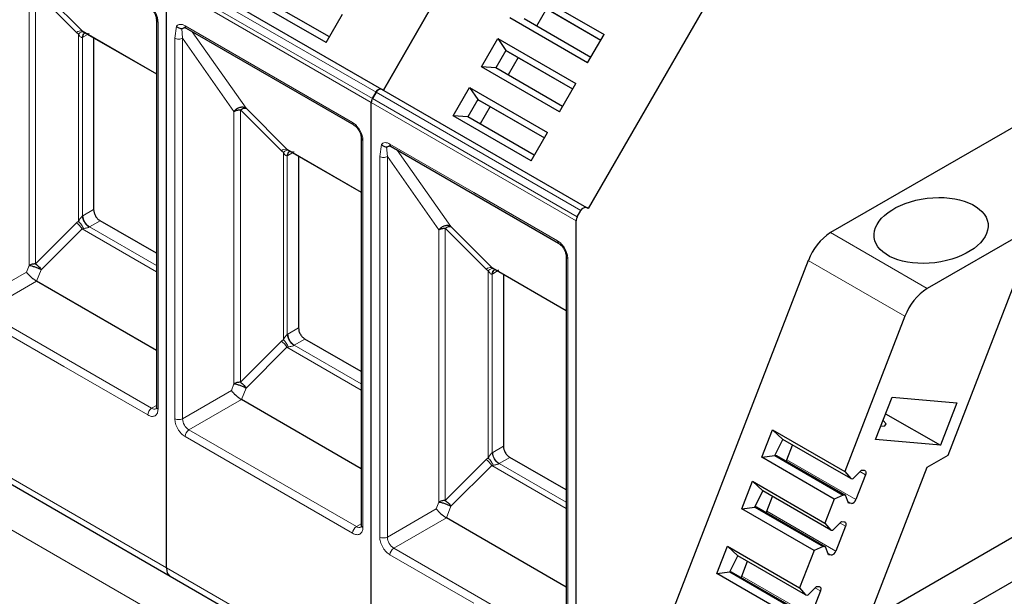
# Model space of a CAD drawing. Header units: millimetres. Extents: x 5 to 418, y 2 to 292.
# Tile 26 of 46: x 259.35 to 270.16, y 113.47 to 119.79. Entities that reach past the tile are written whole.
import ezdxf

# ---------------------------------------------------------------- set-up
doc = ezdxf.new("R2010")
doc.units = ezdxf.units.MM

msp = doc.modelspace()

# ---------------------------------------------------------------- linework, layer by layer
at = {"color": 7, "linetype": 'Continuous', "lineweight": 18}
for p, q in [((269.9586, 108.022), (241.533, 124.4318)), ((261.0164, 120.2943), (263.265, 118.9962)), ((263.2128, 118.8857), (260.9642, 120.1838)), ((263.2253, 118.9275), (260.9767, 120.2256)), ((259.4572, 120.0849), (259.4569, 117.0964)), ((259.9768, 119.6526), (259.5278, 120.1017)), ((259.5278, 120.1017), (259.5278, 117.1133)), ((259.5891, 120.1201), (260.0381, 119.6711)), ((260.8723, 119.7672), (260.8723, 115.5212)), ((259.9768, 119.6526), (259.9989, 119.6343)), ((259.9989, 119.6343), (259.9989, 117.5806)), ((260.0381, 119.6711), (260.8547, 119.1996)), ((261.0562, 119.5901), (261.0744, 119.7216)), ((261.141, 119.5901), (261.1322, 119.6958)), ((261.1693, 119.7264), (262.0885, 119.1957)), ((261.2484, 119.6604), (261.8376, 118.822)), ((260.0414, 119.5977), (260.0483, 119.6014)), ((260.0414, 117.6375), (260.0414, 119.5977)), ((260.0876, 119.6241), (260.0483, 119.6014)), ((261.0562, 115.415), (261.0562, 119.5901)), ((261.141, 119.5901), (261.7058, 118.7868)), ((261.141, 115.415), (261.141, 119.5901)), ((262.0885, 119.1957), (263.0078, 118.6651)), ((263.265, 118.9962), (265.5136, 117.6981)), ((265.4614, 117.5876), (263.2128, 118.8857)), ((265.4739, 117.6294), (263.2253, 118.9275)), ((261.7058, 118.7868), (261.7055, 115.7983)), ((262.2254, 118.3545), (261.7764, 118.8036)), ((261.7764, 118.8036), (261.7764, 115.8152)), ((261.8376, 118.822), (262.2867, 118.373)), ((263.1209, 118.4691), (263.1209, 114.2231)), ((262.2254, 118.3545), (262.2475, 118.3362)), ((262.2475, 118.3362), (262.2475, 116.2825)), ((262.2867, 118.373), (263.1033, 117.9015)), ((263.3048, 118.292), (263.323, 118.4236)), ((263.3896, 118.292), (263.3808, 118.3977)), ((263.4179, 118.4283), (264.3371, 117.8976)), ((263.497, 118.3624), (264.0862, 117.5239)), ((262.29, 118.2996), (262.2969, 118.3034)), ((262.29, 116.3394), (262.29, 118.2996)), ((262.342, 118.3294), (262.2969, 118.3034)), ((263.3048, 114.117), (263.3048, 118.292)), ((263.3896, 118.292), (263.9544, 117.4887)), ((263.3896, 114.117), (263.3896, 118.292)), ((264.3371, 117.8976), (265.2564, 117.367)), ((260.1652, 117.7092), (260.0483, 117.6417)), ((259.9989, 117.5806), (259.9768, 117.5623)), ((260.0414, 117.6375), (260.0483, 117.6417)), ((260.2359, 117.5868), (260.119, 117.5193)), ((259.9768, 117.5623), (259.5278, 117.1133)), ((260.0381, 117.4991), (259.5891, 117.05)), ((260.0533, 117.5019), (260.0381, 117.4991)), ((260.8547, 117.0276), (260.0381, 117.4991)), ((260.8547, 117.0945), (260.119, 117.5193)), ((263.9544, 117.4887), (263.9541, 114.5002)), ((264.474, 117.0564), (264.025, 117.5055)), ((264.025, 117.5055), (264.025, 114.5171)), ((264.0862, 117.5239), (264.5353, 117.0749)), ((269.3149, 116.8441), (268.2543, 117.4564)), ((265.3695, 117.171), (265.3695, 112.925)), ((269.07, 116.5394), (268.0093, 117.1517)), ((259.4569, 117.0964), (259.4285, 117.0226)), ((259.5891, 117.05), (259.54, 116.9237)), ((264.474, 117.0564), (264.4961, 117.0381)), ((264.4961, 117.0381), (264.4961, 114.9844)), ((264.5353, 117.0749), (265.3519, 116.6034)), ((264.5986, 117.0359), (264.5455, 117.0053)), ((259.4285, 117.0226), (258.8924, 116.7131)), ((264.5386, 117.0015), (264.5455, 117.0053)), ((264.5386, 115.0413), (264.5386, 117.0015)), ((259.54, 116.9237), (258.9631, 116.5907)), ((259.8399, 115.9865), (258.9207, 116.5172)), ((260.8016, 115.5293), (258.9631, 116.5907)), ((262.4138, 116.4112), (262.2969, 116.3437)), ((262.2475, 116.2825), (262.2254, 116.2642)), ((262.29, 116.3394), (262.2969, 116.3437)), ((262.4845, 116.2887), (262.3676, 116.2212)), ((262.2254, 116.2642), (261.7764, 115.8152)), ((262.2867, 116.201), (261.8376, 115.7519)), ((262.3019, 116.2039), (262.2867, 116.201)), ((263.1033, 115.7295), (262.2867, 116.201)), ((263.1033, 115.7964), (262.3676, 116.2212)), ((260.7592, 115.4558), (259.8399, 115.9865)), ((261.7055, 115.7983), (261.6771, 115.7245)), ((261.8376, 115.7519), (261.7886, 115.6256)), ((261.6771, 115.7245), (261.141, 115.415)), ((260.8547, 115.56), (260.8016, 115.5293)), ((261.7886, 115.6256), (261.2117, 115.2926)), ((262.0885, 114.6884), (261.1693, 115.2191)), ((263.0502, 114.2312), (261.2117, 115.2926)), ((264.6624, 115.1131), (264.5455, 115.0456)), ((258.7156, 115.0778), (260.9642, 113.7798)), ((264.4961, 114.9844), (264.474, 114.9661)), ((264.5386, 115.0413), (264.5455, 115.0456)), ((264.7331, 114.9906), (264.6162, 114.9231)), ((264.474, 114.9661), (264.025, 114.5171)), ((264.5353, 114.9029), (264.0862, 114.4539)), ((264.5505, 114.9058), (264.5353, 114.9029)), ((265.3519, 114.4314), (264.5353, 114.9029)), ((265.3519, 114.4984), (264.6162, 114.9231)), ((267.7734, 114.964), (268.5301, 114.5272)), ((268.6361, 114.8006), (268.5763, 114.8351)), ((263.0078, 114.1578), (262.0885, 114.6884)), ((263.9541, 114.5002), (263.9257, 114.4264)), ((264.0862, 114.4539), (264.0372, 114.3275)), ((268.4433, 114.5066), (268.4818, 114.4844)), ((263.9257, 114.4264), (263.3896, 114.117)), ((267.5542, 114.399), (268.3109, 113.9622)), ((263.1033, 114.2619), (263.0502, 114.2312)), ((264.0372, 114.3275), (263.4603, 113.9945)), ((268.4169, 114.2356), (268.3571, 114.2701)), ((264.3371, 113.3903), (263.4179, 113.921)), ((265.2988, 112.9331), (263.4603, 113.9945)), ((268.2241, 113.9416), (268.2626, 113.9194)), ((260.9642, 113.7798), (263.2128, 112.4817)), ((267.2785, 113.6882), (268.0351, 113.2514)), ((268.1411, 113.5248), (268.0813, 113.5594))]:
    msp.add_line(p, q, dxfattribs=at)
at = {"color": 7, "linetype": 'Continuous', "lineweight": 25}
for p, q in [((264.595, 121.1844), (263.345, 119.0193)), ((263.345, 119.0193), (264.595, 121.1844)), ((261.0764, 120.3289), (263.325, 119.0308)), ((260.9642, 113.7798), (260.9642, 120.1838)), ((260.9642, 113.7798), (260.9642, 120.1838)), ((264.9115, 120.124), (265.767, 119.6301)), ((262.7184, 119.5427), (261.8629, 120.0366)), ((262.7534, 119.6033), (262.0224, 120.0253)), ((265.001, 119.9916), (265.732, 119.5696)), ((265.021, 119.98), (265.732, 119.5696)), ((262.7184, 119.5427), (262.8984, 119.8544)), ((265.136, 119.9136), (265.026, 119.7231)), ((266.8436, 119.8863), (265.5936, 117.7212)), ((260.8547, 119.7917), (260.8547, 115.5457)), ((260.8549, 119.7893), (260.8547, 119.7917)), ((265.587, 119.3185), (264.7315, 119.8124)), ((265.622, 119.379), (264.891, 119.8011)), ((260.0381, 119.6711), (260.0533, 119.6602)), ((260.0446, 119.6649), (260.8547, 119.1972)), ((260.0662, 119.6457), (260.0734, 119.6483)), ((261.1817, 119.6989), (263.0202, 118.6376)), ((265.587, 119.3185), (265.767, 119.6301)), ((260.1652, 119.5953), (260.1652, 117.7092)), ((264.4215, 119.2754), (264.6015, 119.5871)), ((264.6015, 119.5871), (265.457, 119.0932)), ((264.6015, 119.5871), (264.691, 119.4547)), ((264.691, 119.4547), (264.581, 119.2641)), ((264.691, 119.4547), (265.422, 119.0326)), ((264.691, 119.4547), (264.711, 119.4431)), ((264.711, 119.4431), (265.422, 119.0326)), ((264.826, 119.3767), (264.716, 119.1862)), ((265.277, 118.7815), (264.4215, 119.2754)), ((264.581, 119.2641), (264.4215, 119.2754)), ((265.312, 118.8421), (264.581, 119.2641)), ((265.277, 118.7815), (265.457, 119.0932)), ((263.2253, 118.9275), (263.265, 118.9962)), ((263.265, 118.9962), (263.2253, 118.9275)), ((263.345, 119.0193), (263.325, 119.0308)), ((263.325, 119.0308), (265.5736, 117.7328)), ((264.1115, 118.7385), (264.2915, 119.0502)), ((264.2915, 119.0502), (265.147, 118.5563)), ((264.2915, 119.0502), (264.381, 118.9177)), ((263.2128, 112.4817), (263.2128, 118.8857)), ((263.2128, 112.4817), (263.2128, 118.8857)), ((264.381, 118.9177), (264.271, 118.7272)), ((264.381, 118.9177), (265.112, 118.4957)), ((264.381, 118.9177), (264.401, 118.9062)), ((264.401, 118.9062), (265.112, 118.4957)), ((270.8843, 118.9747), (268.2543, 117.4564)), ((264.516, 118.8398), (264.406, 118.6493)), ((264.967, 118.2446), (264.1115, 118.7385)), ((264.271, 118.7272), (264.1115, 118.7385)), ((265.002, 118.3052), (264.271, 118.7272)), ((264.967, 118.2446), (265.147, 118.5563)), ((263.1033, 118.4936), (263.1033, 114.2476)), ((263.1035, 118.4912), (263.1033, 118.4936)), ((262.2867, 118.373), (262.3019, 118.3621)), ((262.2932, 118.3668), (263.1033, 117.8992)), ((262.3148, 118.3476), (262.322, 118.3502)), ((263.4303, 118.4008), (265.2688, 117.3395)), ((262.4138, 118.2972), (262.4138, 116.4112)), ((270.994, 117.8134), (269.3149, 116.8441)), ((265.4739, 117.6294), (265.5136, 117.6981)), ((265.5936, 117.7212), (265.5736, 117.7328)), ((260.8547, 117.2295), (260.2359, 117.5868)), ((265.4614, 111.1836), (265.4614, 117.5876)), ((265.3519, 117.1955), (265.3519, 112.9495)), ((265.3521, 117.1931), (265.3519, 117.1955)), ((268.0093, 117.1517), (265.9144, 111.7522)), ((269.5436, 115.0164), (270.4009, 117.226)), ((264.5353, 117.0749), (264.5505, 117.064)), ((264.5418, 117.0687), (265.3519, 116.6011)), ((264.5634, 117.0495), (264.5706, 117.0521)), ((264.6624, 116.9991), (264.6624, 115.1131)), ((260.8547, 116.1647), (259.54, 116.9237)), ((269.07, 116.5394), (268.409, 114.8357)), ((263.1033, 115.9314), (262.4845, 116.2887)), ((268.7479, 115.1866), (268.9282, 115.6513)), ((268.9282, 115.6513), (269.6385, 115.5878)), ((263.1033, 114.8666), (261.7886, 115.6256)), ((268.6617, 113.2008), (272.8295, 115.6068)), ((269.6385, 115.5878), (269.4582, 115.1231)), ((268.8577, 115.4697), (269.4582, 115.1231)), ((273.2538, 115.3618), (268.4168, 112.5695)), ((267.4989, 114.9914), (267.6161, 115.2934)), ((267.6161, 115.2934), (268.409, 114.8357)), ((267.7306, 115.1877), (267.6161, 115.2934)), ((267.6411, 115.0103), (267.7306, 115.1877)), ((268.4741, 114.7585), (267.7306, 115.1877)), ((267.7734, 114.964), (267.8365, 115.1265)), ((269.4582, 115.1231), (268.7479, 115.1866)), ((258.7571, 114.9863), (261.0057, 113.6882)), ((265.3519, 114.6334), (264.7331, 114.9906)), ((267.4989, 114.9914), (267.6411, 115.0103)), ((268.2918, 114.5337), (267.4989, 114.9914)), ((267.6411, 115.0103), (268.3911, 114.5773)), ((267.6426, 115.0134), (267.659, 115.0119)), ((267.659, 115.0119), (268.4156, 114.5751)), ((269.3149, 114.8844), (269.5436, 115.0164)), ((268.4168, 112.5695), (269.3149, 114.8844)), ((268.409, 114.8357), (268.4741, 114.7585)), ((268.4986, 114.7563), (268.5926, 114.8516)), ((268.6361, 114.8006), (268.5301, 114.5272)), ((268.5926, 114.8516), (268.6232, 114.8489)), ((267.2797, 114.4264), (267.3969, 114.7285)), ((267.3969, 114.7285), (268.1898, 114.2707)), ((267.5114, 114.6227), (267.3969, 114.7285)), ((268.4741, 114.7585), (268.4986, 114.7563)), ((267.4219, 114.4453), (267.5114, 114.6227)), ((268.2549, 114.1935), (267.5114, 114.6227)), ((267.5542, 114.399), (267.6173, 114.5616)), ((268.3911, 114.5773), (268.2918, 114.5337)), ((268.4156, 114.5751), (268.3911, 114.5773)), ((268.4511, 114.4871), (268.4156, 114.5751)), ((267.2797, 114.4264), (267.4219, 114.4453)), ((267.4219, 114.4453), (268.1719, 114.0124)), ((267.4234, 114.4484), (267.4398, 114.4469)), ((267.4398, 114.4469), (268.1964, 114.0102)), ((268.2918, 114.5337), (268.1898, 114.2707)), ((268.4818, 114.4844), (268.4511, 114.4871)), ((268.0726, 113.9687), (267.2797, 114.4264)), ((265.3519, 113.5685), (264.0372, 114.3275)), ((268.1898, 114.2707), (268.2549, 114.1935)), ((268.2794, 114.1913), (268.3734, 114.2866)), ((268.4169, 114.2356), (268.3109, 113.9622)), ((268.3734, 114.2866), (268.404, 114.2839)), ((268.2549, 114.1935), (268.2794, 114.1913)), ((267.0039, 113.7156), (267.1211, 114.0177)), ((267.1211, 114.0177), (267.914, 113.56)), ((267.2357, 113.9119), (267.1211, 114.0177)), ((268.1719, 114.0124), (268.0726, 113.9687)), ((268.1964, 114.0102), (268.1719, 114.0124)), ((268.2319, 113.9221), (268.1964, 114.0102)), ((267.1461, 113.7346), (267.2357, 113.9119)), ((267.9791, 113.4827), (267.2357, 113.9119)), ((268.0726, 113.9687), (267.914, 113.56)), ((268.2626, 113.9194), (268.2319, 113.9221)), ((267.2785, 113.6882), (267.3415, 113.8508)), ((261.0057, 113.6882), (263.2543, 112.3901)), ((267.0039, 113.7156), (267.1461, 113.7346)), ((267.7968, 113.2579), (267.0039, 113.7156)), ((267.1461, 113.7346), (267.8961, 113.3016)), ((267.1477, 113.7376), (267.164, 113.7362)), ((267.164, 113.7362), (267.9206, 113.2994)), ((268.0036, 113.4805), (268.0976, 113.5759)), ((268.0976, 113.5759), (268.1282, 113.5731)), ((267.914, 113.56), (267.9791, 113.4827)), ((267.9791, 113.4827), (268.0036, 113.4805)), ((268.1411, 113.5248), (268.0351, 113.2514))]:
    msp.add_line(p, q, dxfattribs=at)
at = {"color": 7, "linetype": 'Continuous', "lineweight": 25, "flags": 128}
for points in [[(263.0182, 118.6389), (263.0194, 118.6381), (263.0202, 118.6376)], [(265.2668, 117.3408), (265.268, 117.34), (265.2688, 117.3395)], [(268.8049, 115.3335), (268.8479, 115.3376), (268.8619, 115.3595), (268.832, 115.3969), (268.8301, 115.3985)], [(267.7664, 114.9499), (267.7694, 114.9551), (267.7734, 114.964)], [(268.6232, 114.8489), (268.6288, 114.8475), (268.6335, 114.8444), (268.6372, 114.8397), (268.6397, 114.8336), (268.6408, 114.8263), (268.6406, 114.8182), (268.639, 114.8095), (268.6361, 114.8006)], [(267.5472, 114.3849), (267.5502, 114.3902), (267.5542, 114.399)], [(268.404, 114.2839), (268.4096, 114.2825), (268.4143, 114.2794), (268.418, 114.2747), (268.4204, 114.2686), (268.4216, 114.2614), (268.4214, 114.2532), (268.4198, 114.2445), (268.4169, 114.2356)], [(267.2714, 113.6742), (267.2744, 113.6794), (267.2785, 113.6882)], [(268.1282, 113.5731), (268.1338, 113.5717), (268.1386, 113.5686), (268.1422, 113.5639), (268.1447, 113.5578), (268.1458, 113.5506), (268.1456, 113.5425), (268.144, 113.5338), (268.1411, 113.5248)]]:
    msp.add_lwpolyline(points, dxfattribs=at)
at = {"color": 7, "linetype": 'Continuous', "lineweight": 18}
for centre, radius, start, end in [((260.8852, 119.7953), 0.0309, 191.12459, 245.37522), ((260.0294, 119.5891), 0.0824, 83.93525, 129.59813), ((260.0937, 119.601), 0.0524, 120.50191, 183.60726), ((260.0988, 119.6063), 0.0508, 127.44584, 185.46637), ((261.1978, 119.7228), 0.0288, 172.74417, 235.94365), ((263.0387, 118.6622), 0.0311, 174.79359, 228.71218), ((263.1338, 118.4972), 0.0309, 191.12459, 245.37522), ((262.278, 118.291), 0.0824, 83.93525, 129.59813), ((262.3423, 118.3029), 0.0524, 120.50191, 183.60726), ((262.3474, 118.3082), 0.0508, 127.44584, 185.46637), ((263.4464, 118.4247), 0.0288, 172.74417, 235.94365), ((260.2018, 117.6487), 0.1537, 182.60548, 237.39452), ((259.858, 117.3859), 0.2127, 32.15308, 56.03604), ((260.1486, 117.468), 0.0592, 120.0195, 122.96734), ((265.2873, 117.3641), 0.0311, 174.79359, 228.71218), ((265.3824, 117.1991), 0.0309, 191.12459, 245.37522), ((264.5266, 116.9929), 0.0824, 83.93525, 129.59813), ((264.5909, 117.0048), 0.0524, 120.50191, 183.60726), ((264.596, 117.0101), 0.0508, 127.44584, 185.46637), ((262.4504, 116.3506), 0.1537, 182.60548, 237.39452), ((262.1066, 116.0878), 0.2127, 32.15308, 56.03604), ((262.3972, 116.1699), 0.0592, 120.0195, 122.96734), ((260.8513, 115.4516), 0.0922, 122.60548, 177.39452), ((260.831, 115.5704), 0.0505, 234.43194, 293.74071), ((260.8848, 115.5487), 0.0302, 185.69479, 245.6253), ((261.0986, 115.4969), 0.0922, 242.60967, 297.39033), ((261.2945, 115.422), 0.1537, 182.60548, 237.39452), ((261.2614, 115.2149), 0.0922, 122.60547, 177.39448), ((264.699, 115.0525), 0.1537, 182.60548, 237.39452), ((264.3552, 114.7897), 0.2127, 32.15308, 56.03604), ((264.6458, 114.8719), 0.0592, 120.0195, 122.96734), ((263.0999, 114.1536), 0.0922, 122.60548, 177.39452), ((263.0796, 114.2723), 0.0505, 234.43194, 293.74071), ((263.1334, 114.2506), 0.0302, 185.69479, 245.6253), ((263.3472, 114.1988), 0.0922, 242.60967, 297.39033), ((263.5431, 114.1239), 0.1537, 182.60548, 237.39452), ((263.51, 113.9168), 0.0922, 122.60547, 177.39448)]:
    msp.add_arc(centre, radius, start, end, dxfattribs=at)
at = {"color": 7, "linetype": 'Continuous', "lineweight": 25}
for centre, radius, start, end in [((268.5854, 116.9394), 0.6139, 122.63797, 159.77289), ((269.646, 116.3271), 0.6139, 122.63797, 159.77289), ((268.4729, 114.543), 0.0593, 278.60067, 344.5265), ((268.2537, 113.978), 0.0593, 278.60067, 344.5265)]:
    msp.add_arc(centre, radius, start, end, dxfattribs=at)
msp.add_ellipse((269.3562, 117.4802), major_axis=(0.625, 0.0762), ratio=0.5656819, dxfattribs=at)
at = {"color": 7, "linetype": 'Continuous', "lineweight": 18}
for points, knots in [([(260.7592, 119.9631), (260.7734, 119.9532), (260.7954, 119.9378), (260.8217, 119.9063), (260.8397, 119.8791), (260.8544, 119.8498), (260.8685, 119.8112), (260.8708, 119.7845), (260.8723, 119.7672)], [0, 0, 0, 0, 0.239443, 0.3695074, 0.4999998, 0.6300645, 0.760557, 1, 1, 1, 1]), ([(261.0744, 119.7216), (261.08, 119.7271), (261.0914, 119.7379), (261.1148, 119.743), (261.1411, 119.7405), (261.1599, 119.7311), (261.1693, 119.7264)], [0, 0, 0, 0, 0.2492254, 0.4999518, 0.7492335, 1, 1, 1, 1]), ([(259.9989, 119.6343), (260.0042, 119.6391), (260.015, 119.6487), (260.0302, 119.6578), (260.0436, 119.6624), (260.0501, 119.6609), (260.0533, 119.6602)], [0, 0, 0, 0, 0.2460807, 0.5, 0.7539193, 1, 1, 1, 1]), ([(260.0414, 119.5977), (260.0399, 119.5973), (260.0369, 119.5965), (260.03, 119.5977), (260.015, 119.6072), (260.0058, 119.6227), (259.9989, 119.6343)], [0, 0, 0, 0, 0.0804047, 0.1687507, 0.3816896, 1, 1, 1, 1]), ([(260.0533, 119.6602), (260.0656, 119.6529), (260.0824, 119.6429), (260.1033, 119.6386), (260.1118, 119.639), (260.1149, 119.6403), (260.1164, 119.6409)], [0, 0, 0, 0, 0.6068166, 0.8244318, 0.9155486, 1, 1, 1, 1]), ([(263.0078, 118.6651), (263.022, 118.6551), (263.044, 118.6397), (263.0703, 118.6082), (263.0883, 118.581), (263.103, 118.5517), (263.1171, 118.5131), (263.1194, 118.4864), (263.1209, 118.4691)], [0, 0, 0, 0, 0.239443, 0.3695074, 0.4999998, 0.6300645, 0.760557, 1, 1, 1, 1]), ([(263.323, 118.4236), (263.3286, 118.429), (263.34, 118.4398), (263.3634, 118.4449), (263.3897, 118.4424), (263.4085, 118.433), (263.4179, 118.4283)], [0, 0, 0, 0, 0.2492254, 0.4999518, 0.7492335, 1, 1, 1, 1]), ([(262.2475, 118.3362), (262.2528, 118.341), (262.2636, 118.3506), (262.2788, 118.3597), (262.2922, 118.3643), (262.2987, 118.3628), (262.3019, 118.3621)], [0, 0, 0, 0, 0.2460807, 0.5, 0.7539193, 1, 1, 1, 1]), ([(262.29, 118.2996), (262.2885, 118.2992), (262.2855, 118.2984), (262.2786, 118.2996), (262.2636, 118.3091), (262.2544, 118.3247), (262.2475, 118.3362)], [0, 0, 0, 0, 0.08040467, 0.16875069, 0.38168961, 1, 1, 1, 1]), ([(262.3019, 118.3621), (262.3142, 118.3548), (262.331, 118.3448), (262.3519, 118.3405), (262.3604, 118.341), (262.3635, 118.3422), (262.365, 118.3428)], [0, 0, 0, 0, 0.60681659, 0.82443184, 0.91554864, 1, 1, 1, 1]), ([(259.9989, 117.5806), (260.0058, 117.5926), (260.015, 117.6087), (260.03, 117.6268), (260.0369, 117.6338), (260.0399, 117.6363), (260.0414, 117.6375)], [0, 0, 0, 0, 0.6183097, 0.8312477, 0.919594, 1, 1, 1, 1]), ([(259.9989, 117.5806), (260.0045, 117.5748), (260.0157, 117.5633), (260.031, 117.5427), (260.0441, 117.5218), (260.0503, 117.5084), (260.0533, 117.5019)], [0, 0, 0, 0, 0.2601416, 0.5186855, 0.7674541, 1, 1, 1, 1]), ([(260.1164, 117.5177), (260.1149, 117.5168), (260.1118, 117.5149), (260.1033, 117.5114), (260.0824, 117.5055), (260.0656, 117.5034), (260.0533, 117.5019)], [0, 0, 0, 0, 0.0844437, 0.1755676, 0.3932383, 1, 1, 1, 1]), ([(265.2564, 117.367), (265.2706, 117.357), (265.2926, 117.3416), (265.3189, 117.3101), (265.3369, 117.2829), (265.3516, 117.2536), (265.3657, 117.2151), (265.368, 117.1883), (265.3695, 117.171)], [0, 0, 0, 0, 0.239443, 0.3695074, 0.4999998, 0.6300645, 0.760557, 1, 1, 1, 1]), ([(264.4961, 117.0381), (264.5014, 117.0429), (264.5122, 117.0526), (264.5274, 117.0616), (264.5408, 117.0662), (264.5473, 117.0648), (264.5505, 117.064)], [0, 0, 0, 0, 0.2460807, 0.5, 0.7539193, 1, 1, 1, 1]), ([(264.5386, 117.0015), (264.5371, 117.0011), (264.5341, 117.0003), (264.5272, 117.0015), (264.5122, 117.011), (264.503, 117.0266), (264.4961, 117.0381)], [0, 0, 0, 0, 0.08040467, 0.16875069, 0.38168961, 1, 1, 1, 1]), ([(264.5505, 117.064), (264.5628, 117.0567), (264.5796, 117.0467), (264.6005, 117.0424), (264.609, 117.0429), (264.6121, 117.0441), (264.6136, 117.0447)], [0, 0, 0, 0, 0.6068166, 0.8244318, 0.9155486, 1, 1, 1, 1]), ([(262.2475, 116.2825), (262.2544, 116.2945), (262.2636, 116.3106), (262.2786, 116.3287), (262.2855, 116.3357), (262.2885, 116.3382), (262.29, 116.3394)], [0, 0, 0, 0, 0.6183097, 0.8312477, 0.919594, 1, 1, 1, 1]), ([(262.2475, 116.2825), (262.2531, 116.2767), (262.2643, 116.2653), (262.2796, 116.2446), (262.2927, 116.2237), (262.2989, 116.2103), (262.3019, 116.2039)], [0, 0, 0, 0, 0.2601416, 0.5186855, 0.7674541, 1, 1, 1, 1]), ([(262.365, 116.2196), (262.3635, 116.2187), (262.3604, 116.2169), (262.3519, 116.2134), (262.331, 116.2074), (262.3142, 116.2054), (262.3019, 116.2039)], [0, 0, 0, 0, 0.0844437, 0.1755676, 0.3932383, 1, 1, 1, 1]), ([(260.8723, 115.5212), (260.8708, 115.5056), (260.8685, 115.4816), (260.8544, 115.4593), (260.8398, 115.447), (260.8218, 115.4405), (260.7954, 115.4394), (260.7734, 115.4494), (260.7592, 115.4558)], [0, 0, 0, 0, 0.239443, 0.3695074, 0.4999998, 0.6300645, 0.760557, 1, 1, 1, 1]), ([(261.1693, 115.2191), (261.1551, 115.2291), (261.1331, 115.2444), (261.1068, 115.2759), (261.0888, 115.3032), (261.0741, 115.3324), (261.06, 115.371), (261.0577, 115.3977), (261.0562, 115.415)], [0, 0, 0, 0, 0.239443, 0.3695074, 0.4999998, 0.6300645, 0.760557, 1, 1, 1, 1]), ([(264.4961, 114.9844), (264.503, 114.9964), (264.5122, 115.0125), (264.5272, 115.0307), (264.5341, 115.0376), (264.5371, 115.0401), (264.5386, 115.0413)], [0, 0, 0, 0, 0.6183097, 0.8312477, 0.919594, 1, 1, 1, 1]), ([(264.4961, 114.9844), (264.5017, 114.9786), (264.5129, 114.9672), (264.5282, 114.9465), (264.5413, 114.9256), (264.5475, 114.9122), (264.5505, 114.9058)], [0, 0, 0, 0, 0.2601416, 0.5186855, 0.7674541, 1, 1, 1, 1]), ([(264.6136, 114.9215), (264.6121, 114.9206), (264.609, 114.9188), (264.6005, 114.9153), (264.5796, 114.9093), (264.5628, 114.9073), (264.5505, 114.9058)], [0, 0, 0, 0, 0.0844437, 0.1755676, 0.3932383, 1, 1, 1, 1]), ([(263.1209, 114.2231), (263.1194, 114.2075), (263.1171, 114.1835), (263.103, 114.1612), (263.0884, 114.1489), (263.0704, 114.1424), (263.044, 114.1413), (263.022, 114.1513), (263.0078, 114.1578)], [0, 0, 0, 0, 0.239443, 0.3695074, 0.4999998, 0.6300645, 0.760557, 1, 1, 1, 1]), ([(263.4179, 113.921), (263.4037, 113.931), (263.3817, 113.9463), (263.3554, 113.9778), (263.3374, 114.0051), (263.3227, 114.0343), (263.3086, 114.0729), (263.3063, 114.0996), (263.3048, 114.117)], [0, 0, 0, 0, 0.239443, 0.3695074, 0.4999998, 0.6300645, 0.760557, 1, 1, 1, 1])]:
    msp.add_open_spline(points, degree=3, knots=knots, dxfattribs=at)
at = {"color": 7, "linetype": 'Continuous', "lineweight": 25}
for points, knots in [([(260.7687, 119.9375), (260.7801, 119.9296), (260.8027, 119.9137), (260.8313, 119.8742), (260.8513, 119.8296), (260.8537, 119.802), (260.8549, 119.7883)], [0, 0, 0, 0, 0.2499985, 0.499998, 0.7499985, 1, 1, 1, 1]), ([(261.0744, 119.7216), (261.0781, 119.7179), (261.0858, 119.7102), (261.1015, 119.7012), (261.1177, 119.6961), (261.1281, 119.6959), (261.1322, 119.6958)], [0, 0, 0, 0, 0.2392567, 0.5015013, 0.8007506, 1, 1, 1, 1]), ([(261.1322, 119.6958), (261.1335, 119.6959), (261.1363, 119.6962), (261.1431, 119.6984), (261.1522, 119.7026), (261.1622, 119.7072), (261.1706, 119.71), (261.1752, 119.711), (261.1767, 119.7114)], [0, 0, 0, 0, 0.077668, 0.1661398, 0.3954533, 0.6672433, 0.8863212, 1, 1, 1, 1]), ([(261.1607, 119.7064), (261.1606, 119.7063), (261.1597, 119.7059), (261.1654, 119.7072), (261.1771, 119.7011), (261.1819, 119.6986)], [0, 0, 0, 0, 0.0729908, 0.6169306, 1, 1, 1, 1]), ([(261.7764, 118.8036), (261.7823, 118.8072), (261.7941, 118.8145), (261.8108, 118.821), (261.8259, 118.8241), (261.8337, 118.8227), (261.8376, 118.822)], [0, 0, 0, 0, 0.2500013, 0.5000026, 0.7500039, 1, 1, 1, 1]), ([(263.0173, 118.6394), (263.0287, 118.6315), (263.0513, 118.6156), (263.0799, 118.5761), (263.0999, 118.5315), (263.1023, 118.504), (263.1035, 118.4902)], [0, 0, 0, 0, 0.24999846, 0.49999795, 0.74999846, 1, 1, 1, 1]), ([(263.323, 118.4236), (263.3267, 118.4199), (263.3344, 118.4121), (263.3501, 118.4031), (263.3663, 118.398), (263.3767, 118.3978), (263.3808, 118.3977)], [0, 0, 0, 0, 0.2392567, 0.5015013, 0.8007506, 1, 1, 1, 1]), ([(263.3808, 118.3977), (263.3821, 118.3978), (263.3849, 118.3981), (263.3917, 118.4003), (263.4008, 118.4045), (263.4108, 118.4091), (263.4192, 118.4119), (263.4238, 118.4129), (263.4253, 118.4133)], [0, 0, 0, 0, 0.077668, 0.1661398, 0.3954533, 0.6672433, 0.8863212, 1, 1, 1, 1]), ([(263.4093, 118.4083), (263.4092, 118.4083), (263.4083, 118.4078), (263.414, 118.4091), (263.4257, 118.403), (263.4305, 118.4005)], [0, 0, 0, 0, 0.0729908, 0.6169306, 1, 1, 1, 1]), ([(264.025, 117.5055), (264.0309, 117.5091), (264.0427, 117.5164), (264.0594, 117.5229), (264.0745, 117.526), (264.0823, 117.5246), (264.0862, 117.5239)], [0, 0, 0, 0, 0.2500013, 0.5000026, 0.7500039, 1, 1, 1, 1]), ([(265.2659, 117.3413), (265.2773, 117.3334), (265.2999, 117.3175), (265.3285, 117.278), (265.3485, 117.2334), (265.3509, 117.2059), (265.3521, 117.1921)], [0, 0, 0, 0, 0.24999846, 0.49999795, 0.74999846, 1, 1, 1, 1]), ([(259.5278, 117.1133), (259.5212, 117.113), (259.5081, 117.1126), (259.4892, 117.1092), (259.4716, 117.1039), (259.4618, 117.0989), (259.4569, 117.0964)], [0, 0, 0, 0, 0.25, 0.5, 0.75, 1, 1, 1, 1]), ([(259.4569, 117.0964), (259.466, 117.0951), (259.4842, 117.0924), (259.5208, 117.0812), (259.5584, 117.0664), (259.5788, 117.0555), (259.5891, 117.05)], [0, 0, 0, 0, 0.25, 0.5, 0.75, 1, 1, 1, 1]), ([(259.4285, 117.0226), (259.4351, 117.0141), (259.448, 116.9975), (259.474, 116.9727), (259.4956, 116.9546), (259.5115, 116.9425), (259.5265, 116.9319), (259.5356, 116.9264), (259.54, 116.9237)], [0, 0, 0, 0, 0.2766998, 0.5377684, 0.6616305, 0.7792865, 0.8917061, 1, 1, 1, 1]), ([(261.7764, 115.8152), (261.7698, 115.815), (261.7567, 115.8146), (261.7378, 115.8111), (261.7202, 115.8059), (261.7104, 115.8008), (261.7055, 115.7983)], [0, 0, 0, 0, 0.25, 0.5, 0.75, 1, 1, 1, 1]), ([(261.7055, 115.7983), (261.7146, 115.797), (261.7328, 115.7943), (261.7694, 115.7831), (261.807, 115.7683), (261.8274, 115.7574), (261.8376, 115.7519)], [0, 0, 0, 0, 0.25, 0.5, 0.75, 1, 1, 1, 1]), ([(261.6771, 115.7245), (261.6837, 115.716), (261.6966, 115.6994), (261.7226, 115.6746), (261.7442, 115.6565), (261.7601, 115.6444), (261.7751, 115.6338), (261.7842, 115.6283), (261.7886, 115.6256)], [0, 0, 0, 0, 0.2766998, 0.5377684, 0.6616305, 0.7792865, 0.8917061, 1, 1, 1, 1]), ([(260.8545, 115.546), (260.8546, 115.5445), (260.8549, 115.5375), (260.8531, 115.5295), (260.8508, 115.5238), (260.8508, 115.5239), (260.8507, 115.5239)], [0, 0, 0, 0, 0.089774, 0.4190315, 0.7546737, 1, 1, 1, 1]), ([(264.025, 114.5171), (264.0184, 114.5169), (264.0053, 114.5165), (263.9864, 114.513), (263.9688, 114.5078), (263.959, 114.5027), (263.9541, 114.5002)], [0, 0, 0, 0, 0.25, 0.5, 0.75, 1, 1, 1, 1]), ([(263.9541, 114.5002), (263.9632, 114.4989), (263.9814, 114.4962), (264.018, 114.485), (264.0556, 114.4702), (264.076, 114.4593), (264.0862, 114.4539)], [0, 0, 0, 0, 0.25, 0.5, 0.75, 1, 1, 1, 1]), ([(263.9257, 114.4264), (263.9323, 114.4179), (263.9452, 114.4014), (263.9712, 114.3766), (263.9928, 114.3584), (264.0087, 114.3463), (264.0237, 114.3357), (264.0328, 114.3302), (264.0372, 114.3275)], [0, 0, 0, 0, 0.2766998, 0.5377684, 0.6616305, 0.7792865, 0.8917061, 1, 1, 1, 1]), ([(263.1031, 114.2479), (263.1032, 114.2464), (263.1035, 114.2395), (263.1017, 114.2314), (263.0994, 114.2257), (263.0993, 114.2258), (263.0993, 114.2259)], [0, 0, 0, 0, 0.089774, 0.4190315, 0.7546737, 1, 1, 1, 1]), ([(260.9642, 113.7798), (260.9661, 113.762), (260.9698, 113.7266), (260.9874, 113.6967), (261.0035, 113.6913), (261.0067, 113.6902)], [0, 0, 0, 0, 0.4445871, 0.8891742, 1, 1, 1, 1]), ([(260.9642, 113.7798), (260.9661, 113.762), (260.9698, 113.7266), (260.9874, 113.6967), (261.0035, 113.6913), (261.0067, 113.6902)], [0, 0, 0, 0, 0.4445871, 0.8891742, 1, 1, 1, 1])]:
    msp.add_open_spline(points, degree=3, knots=knots, dxfattribs=at)
at = {"color": 7, "linetype": 'Continuous', "lineweight": 18}
for points in [[(261.0562, 119.5901), (261.0624, 119.5873), (261.0748, 119.5816), (261.0986, 119.5791), (261.1224, 119.5815), (261.1348, 119.5872), (261.141, 119.5901)], [(263.3048, 118.292), (263.311, 118.2892), (263.3234, 118.2835), (263.3472, 118.281), (263.371, 118.2835), (263.3834, 118.2891), (263.3896, 118.292)], [(260.1164, 117.5177), (260.1071, 117.5242), (260.0884, 117.5373), (260.064, 117.569), (260.0463, 117.6046), (260.043, 117.6265), (260.0414, 117.6375)], [(262.365, 116.2196), (262.3557, 116.2261), (262.337, 116.2392), (262.3126, 116.271), (262.2949, 116.3065), (262.2916, 116.3284), (262.29, 116.3394)], [(264.6136, 114.9215), (264.6043, 114.928), (264.5856, 114.9411), (264.5612, 114.9729), (264.5435, 115.0084), (264.5402, 115.0304), (264.5386, 115.0413)]]:
    msp.add_open_spline(points, degree=3, dxfattribs=at)
at = {"color": 7, "linetype": 'Continuous', "lineweight": 25}
for points in [[(263.265, 118.9962), (263.2693, 119.0028), (263.2781, 119.0159), (263.295, 119.029), (263.3118, 119.0353), (263.3206, 119.0323), (263.325, 119.0308)], [(263.325, 119.0308), (263.3206, 119.0323), (263.3118, 119.0353), (263.295, 119.029), (263.2781, 119.0159), (263.2693, 119.0028), (263.265, 118.9962)], [(263.2253, 118.9275), (263.2234, 118.924), (263.2197, 118.9171), (263.2159, 118.9063), (263.2133, 118.8956), (263.213, 118.889), (263.2128, 118.8857)], [(263.2253, 118.9275), (263.2234, 118.924), (263.2197, 118.9171), (263.2159, 118.9063), (263.2133, 118.8956), (263.213, 118.889), (263.2128, 118.8857)], [(261.8376, 118.822), (261.8275, 118.8262), (261.8071, 118.8346), (261.7696, 118.8305), (261.7331, 118.8148), (261.7149, 118.7961), (261.7058, 118.7868)], [(261.7058, 118.7868), (261.7107, 118.7893), (261.7205, 118.7943), (261.738, 118.7995), (261.7568, 118.8029), (261.7699, 118.8034), (261.7764, 118.8036)], [(260.1652, 117.7092), (260.1663, 117.6979), (260.1684, 117.6753), (260.1848, 117.6389), (260.2081, 117.6065), (260.2267, 117.5933), (260.2359, 117.5868)], [(265.5136, 117.6981), (265.5179, 117.7047), (265.5267, 117.7178), (265.5436, 117.7309), (265.5604, 117.7372), (265.5692, 117.7342), (265.5736, 117.7328)], [(265.4739, 117.6294), (265.472, 117.6259), (265.4683, 117.619), (265.4645, 117.6082), (265.4619, 117.5975), (265.4616, 117.5909), (265.4614, 117.5876)], [(264.0862, 117.5239), (264.0761, 117.5281), (264.0557, 117.5365), (264.0182, 117.5324), (263.9817, 117.5167), (263.9635, 117.498), (263.9544, 117.4887)], [(263.9544, 117.4887), (263.9593, 117.4912), (263.9691, 117.4962), (263.9866, 117.5014), (264.0054, 117.5049), (264.0185, 117.5053), (264.025, 117.5055)], [(259.5278, 117.1133), (259.5337, 117.109), (259.5455, 117.1006), (259.5622, 117.0848), (259.5773, 117.0677), (259.5851, 117.0559), (259.5891, 117.05)], [(262.4138, 116.4112), (262.4149, 116.3998), (262.417, 116.3772), (262.4334, 116.3408), (262.4567, 116.3084), (262.4753, 116.2953), (262.4845, 116.2887)], [(261.7764, 115.8152), (261.7823, 115.8109), (261.7941, 115.8025), (261.8108, 115.7867), (261.8259, 115.7697), (261.8337, 115.7579), (261.8376, 115.7519)], [(264.6624, 115.1131), (264.6635, 115.1018), (264.6656, 115.0791), (264.682, 115.0427), (264.7053, 115.0103), (264.7239, 114.9972), (264.7331, 114.9906)], [(264.025, 114.5171), (264.0309, 114.5129), (264.0427, 114.5044), (264.0594, 114.4887), (264.0745, 114.4716), (264.0823, 114.4598), (264.0862, 114.4539)]]:
    msp.add_open_spline(points, degree=3, dxfattribs=at)

doc.saveas('drawing.dxf')
